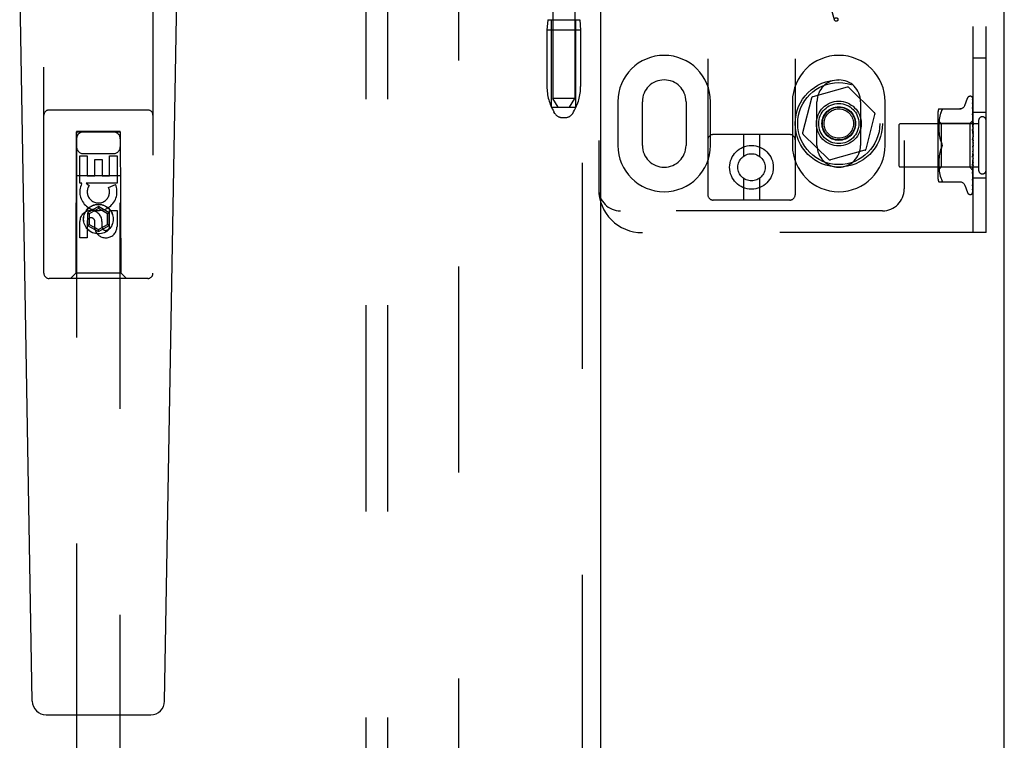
# Model space of a CAD drawing. Header units: inches. Extents: x 0 to 215, y 0 to 139.
# Tile 5 of 111: x 101.57 to 107.21, y 46.2 to 50.33. Entities that reach past the tile are written whole.
import ezdxf

# ---------------------------------------------------------------- set-up
doc = ezdxf.new("R2010")
doc.units = ezdxf.units.IN
doc.header["$LTSCALE"] = 11.804375
doc.header["$MEASUREMENT"] = 0
doc.linetypes.add('HIDDEN', pattern=[0.2, 0.1, -0.1])
doc.layers.get('0').update_dxf_attribs({"linetype": 'CONTINUOUS'})
for name, color, linetype in [('DEFAULT_2', 8, 'HIDDEN'), ('DOOR_ASSEMBLY', 7, 'CONTINUOUS'), ('SUBPANEL', 7, 'CONTINUOUS')]:
    doc.layers.add(name, color=color, linetype=linetype)

msp = doc.modelspace()

# ---------------------------------------------------------------- linework, layer by layer
at = {"color": 3, "linetype": 'Continuous'}
msp.add_line((107.2061, 8.9658), (107.2061, 94.7578), dxfattribs=at)
at = {"layer": 'DEFAULT_2', "color": 8, "linetype": 'HIDDEN'}
for p, q in [((104.0811, 91.4138), (104.0811, 12.3098)), ((105.5084, 54.829), (105.5084, 49.3285)), ((106.0084, 54.829), (106.0084, 49.3285)), ((107.0271, 49.1118), (107.0271, 54.6118)), ((107.1021, 49.1118), (107.1021, 54.6118)), ((104.8834, 54.3618), (104.8834, 49.3618)), ((106.6334, 54.3618), (106.6334, 49.3618)), ((104.6209, 53.3308), (104.6209, 49.8808)), ((104.7459, 53.3308), (104.7459, 49.8808)), ((106.2342, 50.3301), (106.1833, 50.5131)), ((104.5919, 50.3308), (104.5869, 50.2708)), ((104.5919, 50.3308), (104.7749, 50.3308)), ((104.6134, 49.8308), (104.6134, 50.3308)), ((104.7534, 49.8308), (104.7534, 50.3308)), ((104.7749, 50.3308), (104.7799, 50.2708)), ((104.7799, 50.2708), (104.5869, 50.2708)), ((104.5869, 50.2708), (104.5869, 49.9483)), ((104.7799, 50.2708), (104.7799, 49.9483)), ((107.1021, 50.1118), (107.0271, 50.1118)), ((106.3067, 49.9449), (106.1093, 49.8898)), ((106.4628, 49.799), (106.3164, 49.9424)), ((104.7459, 49.8808), (104.6209, 49.8808)), ((104.6509, 49.8308), (104.6209, 49.8808)), ((104.7159, 49.8308), (104.7459, 49.8808)), ((104.9928, 49.8618), (104.9928, 49.6118)), ((105.1334, 49.6118), (105.1334, 49.8618)), ((105.3834, 49.8618), (105.3834, 49.6118)), ((105.524, 49.6118), (105.524, 49.8618)), ((105.9928, 49.8618), (105.9928, 49.6118)), ((106.1023, 49.8827), (106.0513, 49.6842)), ((106.1334, 49.6118), (106.1334, 49.8618)), ((106.3834, 49.8618), (106.3834, 49.6118)), ((106.524, 49.6118), (106.524, 49.8618)), ((106.9796, 49.8398), (106.995, 49.8821)), ((107.0106, 49.893), (107.0115, 49.893)), ((107.0245, 49.8834), (107.0264, 49.7546)), ((107.0245, 49.8742), (107.0264, 49.7495)), ((107.0245, 49.8724), (107.0264, 49.7493)), ((107.0245, 49.8559), (107.0245, 49.8555)), ((107.0245, 49.8555), (107.0264, 49.7394)), ((107.0245, 49.8526), (107.0264, 49.7392)), ((104.6134, 49.8308), (104.7534, 49.8308)), ((104.6323, 49.7951), (104.6268, 49.8043)), ((104.7345, 49.7951), (104.74, 49.8043)), ((106.4145, 49.5909), (106.4655, 49.7894)), ((106.8251, 49.7914), (106.8251, 49.4322)), ((106.8306, 49.8201), (106.9599, 49.8201)), ((106.8394, 49.7883), (106.8369, 49.7788)), ((106.8425, 49.7971), (106.8394, 49.7882)), ((106.8424, 49.7971), (106.8461, 49.8055)), ((106.8461, 49.8055), (106.8473, 49.8083)), ((106.8483, 49.8107), (106.8473, 49.8083)), ((106.8483, 49.8107), (106.849, 49.8128)), ((107.0245, 49.828), (107.0245, 49.8279)), ((107.0253, 49.8219), (107.0245, 49.828)), ((107.0245, 49.8279), (107.0264, 49.7247)), ((107.0246, 49.8238), (107.0245, 49.8241)), ((107.0245, 49.824), (107.0264, 49.7243)), ((107.0245, 49.7924), (107.0245, 49.7926)), ((107.0245, 49.7926), (107.0264, 49.7059)), ((107.0257, 49.7812), (107.0245, 49.7924)), ((107.0245, 49.7878), (107.0264, 49.7054)), ((107.0261, 49.8149), (107.0253, 49.8219)), ((107.1021, 49.7993), (107.0271, 49.7993)), ((104.6752, 49.7708), (104.6916, 49.7708)), ((107.0591, 49.7358), (106.6121, 49.7358)), ((106.8451, 49.737), (106.8251, 49.757)), ((106.831, 49.7329), (106.8307, 49.7244)), ((106.8315, 49.7415), (106.831, 49.7328)), ((106.8323, 49.7504), (106.8315, 49.7415)), ((106.8334, 49.7598), (106.8323, 49.7504)), ((106.8349, 49.7693), (106.8334, 49.7598)), ((106.8369, 49.7789), (106.8349, 49.7693)), ((107.0081, 49.737), (106.8451, 49.737)), ((106.8451, 49.737), (106.8451, 49.4865)), ((107.0271, 49.756), (107.0081, 49.737)), ((107.0081, 49.737), (107.0081, 49.4865)), ((107.0245, 49.7504), (107.0245, 49.7507)), ((107.0245, 49.7507), (107.0264, 49.6836)), ((107.0261, 49.7334), (107.0245, 49.7504)), ((107.0245, 49.7452), (107.0264, 49.6831)), ((107.0265, 49.7731), (107.0257, 49.7812)), ((107.0271, 49.7223), (107.0261, 49.7334)), ((107.0264, 49.7546), (107.0264, 49.7546)), ((107.0264, 49.7546), (107.0264, 49.7546)), ((107.0271, 49.7525), (107.0264, 49.7495)), ((107.0264, 49.7495), (107.0264, 49.7494)), ((107.0264, 49.7493), (107.0264, 49.7495)), ((107.0271, 49.7439), (107.0264, 49.7394)), ((107.0264, 49.7394), (107.0264, 49.7392)), ((107.0264, 49.7392), (107.0264, 49.7394)), ((107.0271, 49.7355), (107.0264, 49.7392)), ((107.0271, 49.7306), (107.0264, 49.7247)), ((107.0271, 49.7668), (107.0265, 49.7731)), ((107.0591, 49.7538), (107.0591, 49.4698)), ((105.9784, 49.6735), (105.5384, 49.6735)), ((105.7134, 49.6735), (105.7134, 49.5497)), ((105.8034, 49.6735), (105.8034, 49.5497)), ((106.054, 49.6745), (106.2004, 49.5311)), ((106.6021, 49.7258), (106.6021, 49.4978)), ((106.8307, 49.7246), (106.8306, 49.7161)), ((106.8306, 49.7163), (106.8307, 49.7077)), ((106.8307, 49.7079), (106.831, 49.6991)), ((106.831, 49.6993), (106.8315, 49.6902)), ((106.8315, 49.6904), (106.8323, 49.6811)), ((106.8323, 49.6813), (106.8334, 49.6718)), ((107.0245, 49.7034), (107.0245, 49.7037)), ((107.0245, 49.7037), (107.0264, 49.6587)), ((107.0245, 49.7034), (107.0271, 49.6739)), ((107.0245, 49.6977), (107.0264, 49.6582)), ((107.0264, 49.7247), (107.0264, 49.7244)), ((107.0264, 49.7243), (107.0264, 49.7247)), ((107.0271, 49.7193), (107.0264, 49.7244)), ((107.0271, 49.713), (107.0264, 49.7059)), ((107.0264, 49.7059), (107.0264, 49.7055)), ((107.0264, 49.7054), (107.0264, 49.7059)), ((107.0271, 49.6991), (107.0264, 49.7055)), ((107.0271, 49.6917), (107.0264, 49.6838)), ((107.0264, 49.6835), (107.0264, 49.6838)), ((107.0264, 49.6836), (107.0264, 49.6833)), ((107.0264, 49.6831), (107.0264, 49.6835)), ((107.0271, 49.6758), (107.0264, 49.6833)), ((106.8334, 49.672), (106.8349, 49.6624)), ((106.8349, 49.6625), (106.8369, 49.653)), ((106.8368, 49.6531), (106.8393, 49.6438)), ((106.8393, 49.6439), (106.8424, 49.6349)), ((106.8424, 49.635), (106.8461, 49.6264)), ((107.0245, 49.6531), (107.0271, 49.6232)), ((107.0245, 49.6467), (107.0255, 49.6386)), ((107.0271, 49.6675), (107.0264, 49.659)), ((107.0264, 49.6582), (107.0264, 49.659)), ((107.0264, 49.6587), (107.0264, 49.6585)), ((107.0271, 49.6502), (107.0264, 49.6585)), ((107.0271, 49.6413), (107.0264, 49.6325)), ((106.4075, 49.5837), (106.2101, 49.5286)), ((106.8349, 49.5611), (106.8334, 49.5516)), ((106.8369, 49.5705), (106.8349, 49.561)), ((106.8393, 49.5797), (106.8368, 49.5704)), ((106.8424, 49.5886), (106.8461, 49.5972)), ((107.0264, 49.5786), (107.0245, 49.551)), ((107.0264, 49.578), (107.0245, 49.5448)), ((107.0245, 49.545), (107.0271, 49.5749)), ((107.0264, 49.6065), (107.0256, 49.6055)), ((107.0263, 49.6064), (107.0264, 49.6064)), ((107.0271, 49.6141), (107.0264, 49.6052)), ((107.0264, 49.6064), (107.0265, 49.6066)), ((107.0271, 49.5958), (107.0264, 49.6047)), ((107.0271, 49.5867), (107.0264, 49.5782)), ((107.0264, 49.5786), (107.0264, 49.5777)), ((107.0264, 49.578), (107.0264, 49.5782)), ((107.0271, 49.5689), (107.0264, 49.5777)), ((107.0271, 49.6083), (107.0269, 49.6079)), ((106.8307, 49.5159), (106.8306, 49.5073)), ((106.8306, 49.5074), (106.8307, 49.499)), ((106.831, 49.5245), (106.8307, 49.5157)), ((106.8315, 49.5333), (106.831, 49.5243)), ((106.8323, 49.5424), (106.8315, 49.5331)), ((106.8334, 49.5518), (106.8323, 49.5423)), ((107.0264, 49.5526), (107.0245, 49.5016)), ((107.0264, 49.5521), (107.0245, 49.4959)), ((107.0245, 49.5448), (107.0245, 49.545)), ((107.0264, 49.5289), (107.0245, 49.4564)), ((107.0264, 49.5284), (107.0245, 49.4512)), ((107.0245, 49.4961), (107.0271, 49.5251)), ((107.0264, 49.5082), (107.0245, 49.4167)), ((107.0264, 49.5078), (107.0245, 49.4124)), ((107.0271, 49.5603), (107.0264, 49.5524)), ((107.0264, 49.5526), (107.0264, 49.5519)), ((107.0264, 49.5521), (107.0264, 49.5524)), ((107.0271, 49.5437), (107.0264, 49.5519)), ((107.0271, 49.5357), (107.0264, 49.5288)), ((107.0264, 49.5289), (107.0264, 49.5283)), ((107.0264, 49.5284), (107.0264, 49.5288)), ((107.0271, 49.5208), (107.0264, 49.5283)), ((107.0271, 49.5139), (107.0264, 49.5081)), ((107.0264, 49.5082), (107.0264, 49.5077)), ((107.0264, 49.5078), (107.0264, 49.5081)), ((107.0271, 49.5013), (107.0264, 49.5077)), ((107.0591, 49.4878), (106.6121, 49.4878)), ((106.8451, 49.4865), (106.8251, 49.4665)), ((106.8307, 49.4991), (106.831, 49.4906)), ((106.831, 49.4907), (106.8315, 49.482)), ((106.8315, 49.4821), (106.8323, 49.4731)), ((106.8323, 49.4732), (106.8334, 49.4638)), ((106.8334, 49.4638), (106.8349, 49.4542)), ((106.8349, 49.4543), (106.8369, 49.4447)), ((107.0081, 49.4865), (106.8451, 49.4865)), ((107.0264, 49.4683), (107.0081, 49.4865)), ((107.0245, 49.4959), (107.0245, 49.4961)), ((107.0264, 49.4913), (107.0245, 49.3842)), ((107.0264, 49.491), (107.0245, 49.3808)), ((107.0264, 49.4787), (107.0245, 49.3599)), ((107.0264, 49.4785), (107.0245, 49.3576)), ((107.0264, 49.471), (107.0245, 49.3435)), ((107.0245, 49.4512), (107.0245, 49.4514)), ((107.0261, 49.4677), (107.0271, 49.4784)), ((107.0271, 49.4956), (107.0264, 49.4912)), ((107.0264, 49.4913), (107.0264, 49.4909)), ((107.0264, 49.491), (107.0264, 49.4912)), ((107.0271, 49.4857), (107.0264, 49.4909)), ((107.0271, 49.4815), (107.0264, 49.4787)), ((107.0264, 49.4787), (107.0264, 49.4785)), ((107.0264, 49.4785), (107.0264, 49.4787)), ((107.0271, 49.4747), (107.0264, 49.4785)), ((107.0264, 49.471), (107.0264, 49.4708)), ((107.0264, 49.4709), (107.0264, 49.4709)), ((107.0271, 49.4676), (107.0264, 49.4683)), ((107.0264, 49.4683), (107.0264, 49.4683)), ((105.7134, 49.4222), (105.7134, 49.2985)), ((105.8034, 49.4222), (105.8034, 49.2985)), ((106.8306, 49.4034), (106.9599, 49.4034)), ((106.8369, 49.4447), (106.8394, 49.4353)), ((106.8394, 49.4354), (106.8425, 49.4265)), ((106.8424, 49.4265), (106.8461, 49.418)), ((106.8473, 49.4036), (106.8461, 49.4034)), ((107.0245, 49.4124), (107.0245, 49.4124)), ((107.0257, 49.4229), (107.0265, 49.4305)), ((107.0265, 49.4305), (107.0271, 49.4365)), ((107.1021, 49.4243), (107.0271, 49.4243)), ((106.9796, 49.3838), (106.995, 49.3415)), ((107.0228, 49.335), (107.0229, 49.3351)), ((107.0245, 49.3576), (107.0244, 49.3569)), ((107.0245, 49.3806), (107.0253, 49.386)), ((107.0245, 49.3842), (107.0245, 49.384)), ((107.0245, 49.3808), (107.0245, 49.3807)), ((107.0245, 49.3807), (107.0245, 49.3806)), ((105.9784, 49.2985), (105.5384, 49.2985)), ((107.0106, 49.3305), (107.0115, 49.3305)), ((106.5084, 49.2368), (105.0084, 49.2368)), ((107.1021, 49.1118), (105.1334, 49.1118))]:
    msp.add_line(p, q, dxfattribs=at)
for points in [[(107.0237, 49.8856), (107.0237, 49.8857), (107.0237, 49.8857), (107.0237, 49.8857), (107.0238, 49.8855), (107.0239, 49.8853), (107.0241, 49.8849), (107.0243, 49.8844), (107.0244, 49.8838), (107.0245, 49.8832), (107.0245, 49.8828)], [(107.0271, 49.8796), (107.0271, 49.8798), (107.0268, 49.8804), (107.0265, 49.8811), (107.0262, 49.8817), (107.0259, 49.8823), (107.0256, 49.8828), (107.0253, 49.8833), (107.025, 49.8838), (107.0247, 49.8843), (107.0245, 49.8847), (107.0242, 49.885), (107.0237, 49.8856)], [(107.0238, 49.8861), (107.024, 49.8858), (107.0242, 49.8853), (107.0243, 49.8847), (107.0245, 49.884), (107.0245, 49.8834)], [(107.0271, 49.8763), (107.0268, 49.878), (107.0263, 49.8796), (107.0259, 49.8811), (107.0254, 49.8826), (107.0248, 49.884), (107.0243, 49.8853), (107.0238, 49.8861)], [(107.0244, 49.8736), (107.0243, 49.8737), (107.0243, 49.8738), (107.0242, 49.8738), (107.0243, 49.8737), (107.0244, 49.8735), (107.0244, 49.8731), (107.0245, 49.8727), (107.0245, 49.8724)], [(107.0244, 49.8753), (107.0244, 49.8751), (107.0245, 49.8746), (107.0245, 49.8742)], [(107.0271, 49.8614), (107.0269, 49.8631), (107.0265, 49.8654), (107.026, 49.8677), (107.0256, 49.8698), (107.0252, 49.8719), (107.0247, 49.8739), (107.0244, 49.8753)], [(107.0246, 49.8731), (107.0245, 49.8734), (107.0244, 49.8736)], [(107.0245, 49.853), (107.0245, 49.853), (107.0244, 49.8531), (107.0245, 49.853), (107.0245, 49.8528), (107.0245, 49.8526)], [(107.0271, 49.8376), (107.0269, 49.8395), (107.0265, 49.8425), (107.0261, 49.8454), (107.0257, 49.8483), (107.0252, 49.8511), (107.0248, 49.8539), (107.0245, 49.8559)], [(107.0251, 49.8517), (107.0248, 49.8521), (107.0247, 49.8525), (107.0245, 49.8528), (107.0245, 49.853)], [(107.0271, 49.8678), (107.0271, 49.8681), (107.0268, 49.8688), (107.0265, 49.8694), (107.0262, 49.8701), (107.026, 49.8707), (107.0257, 49.8712), (107.0254, 49.8718), (107.0251, 49.8723), (107.0246, 49.8731)], [(107.0271, 49.847), (107.027, 49.8475), (107.0266, 49.8483), (107.0263, 49.8491), (107.026, 49.8498), (107.0257, 49.8505), (107.0251, 49.8517)], [(107.0271, 49.882), (107.0268, 49.883), (107.0264, 49.8838), (107.0263, 49.884)], [(106.8461, 49.8201), (106.8473, 49.8199), (106.8483, 49.8194), (106.849, 49.8186), (106.8494, 49.8175), (106.8495, 49.8162), (106.8494, 49.8147), (106.849, 49.8128)], [(106.9794, 49.8393), (106.9786, 49.8374), (106.9769, 49.8341), (106.9748, 49.8311), (106.9723, 49.8283), (106.9694, 49.8259), (106.9663, 49.8238), (106.9629, 49.8222), (106.9593, 49.821), (106.9557, 49.8203), (106.952, 49.8201)], [(107.0256, 49.7844), (107.0253, 49.7851), (107.0251, 49.7858), (107.0248, 49.7864), (107.0247, 49.7869), (107.0246, 49.7873), (107.0245, 49.7876), (107.0245, 49.7878)], [(107.0271, 49.8176), (107.0269, 49.8183), (107.0265, 49.8192), (107.0262, 49.82), (107.0258, 49.8208), (107.0255, 49.8215), (107.0252, 49.8221), (107.025, 49.8227), (107.0247, 49.8233), (107.0246, 49.8237), (107.0246, 49.8238)], [(107.0271, 49.8057), (107.0269, 49.8078), (107.0261, 49.8149)], [(107.0264, 49.7398), (107.0257, 49.7413), (107.0254, 49.742), (107.0251, 49.7428), (107.0249, 49.7434), (107.0247, 49.7441), (107.0246, 49.7446), (107.0245, 49.7451), (107.0245, 49.7452)], [(107.0271, 49.781), (107.027, 49.7814), (107.0266, 49.7822), (107.0263, 49.783), (107.0256, 49.7844)], [(107.0271, 49.756), (107.0269, 49.7557), (107.0268, 49.7554), (107.0266, 49.755), (107.0264, 49.7546)], [(107.0271, 49.7557), (107.0269, 49.7553), (107.0267, 49.7551), (107.0265, 49.7549), (107.0264, 49.7547), (107.0264, 49.7546), (107.0264, 49.7546)], [(107.0271, 49.755), (107.0269, 49.7548), (107.0267, 49.7547), (107.0265, 49.7546), (107.0264, 49.7545), (107.0264, 49.7546), (107.0264, 49.7546)], [(107.0271, 49.7542), (107.0269, 49.7544), (107.0268, 49.7545), (107.0266, 49.7545), (107.0264, 49.7546)], [(107.0271, 49.7511), (107.0269, 49.7507), (107.0267, 49.7503), (107.0265, 49.75), (107.0264, 49.7497), (107.0264, 49.7495), (107.0264, 49.7495)], [(107.0271, 49.7473), (107.0269, 49.7479), (107.0268, 49.7484), (107.0266, 49.7489), (107.0264, 49.7494)], [(107.0271, 49.7492), (107.0269, 49.7491), (107.0267, 49.7491), (107.0265, 49.7491), (107.0264, 49.7492), (107.0264, 49.7493)], [(107.0271, 49.7415), (107.0269, 49.741), (107.0267, 49.7405), (107.0265, 49.7401), (107.0264, 49.7398), (107.0264, 49.7395), (107.0264, 49.7394)], [(107.0271, 49.7383), (107.0268, 49.7391), (107.0264, 49.7398)], [(107.0271, 49.7384), (107.0269, 49.7385), (107.0267, 49.7385), (107.0265, 49.7387), (107.0264, 49.7389), (107.0264, 49.7392)], [(107.0271, 49.6911), (107.0271, 49.6913), (107.0267, 49.6919), (107.0264, 49.6925), (107.0261, 49.6931), (107.0258, 49.6937), (107.0255, 49.6944), (107.0252, 49.695), (107.0249, 49.6957), (107.0247, 49.6964), (107.0246, 49.6971), (107.0245, 49.6977)], [(107.0271, 49.7272), (107.0269, 49.7266), (107.0267, 49.7261), (107.0265, 49.7256), (107.0264, 49.7252), (107.0264, 49.7248), (107.0264, 49.7247)], [(107.0271, 49.7231), (107.0269, 49.7232), (107.0267, 49.7234), (107.0265, 49.7237), (107.0264, 49.724), (107.0264, 49.7243)], [(107.0271, 49.7087), (107.0269, 49.7081), (107.0267, 49.7076), (107.0265, 49.707), (107.0264, 49.7065), (107.0264, 49.706), (107.0264, 49.7059)], [(107.0271, 49.7037), (107.0269, 49.704), (107.0267, 49.7043), (107.0265, 49.7046), (107.0264, 49.705), (107.0264, 49.7054)], [(107.0271, 49.6868), (107.0269, 49.6862), (107.0267, 49.6855), (107.0265, 49.6849), (107.0264, 49.6844), (107.0264, 49.6838), (107.0264, 49.6836)], [(107.0271, 49.681), (107.0269, 49.6813), (107.0267, 49.6817), (107.0265, 49.6821), (107.0264, 49.6825), (107.0264, 49.683), (107.0264, 49.6831)], [(106.8461, 49.6264), (106.8466, 49.6251), (106.8472, 49.6238), (106.8477, 49.6224), (106.8481, 49.6209)], [(106.8495, 49.6118), (106.8494, 49.6142), (106.8491, 49.6166), (106.8486, 49.6191), (106.848, 49.6216), (106.8471, 49.624), (106.8461, 49.6264)], [(106.8486, 49.6194), (106.8489, 49.6179), (106.8492, 49.6163), (106.8493, 49.6148), (106.8495, 49.6133), (106.8495, 49.6118)], [(107.0271, 49.6414), (107.027, 49.6415), (107.0268, 49.6419), (107.0266, 49.6423), (107.0263, 49.6426), (107.026, 49.643), (107.0258, 49.6434), (107.0255, 49.6439), (107.0252, 49.6444), (107.025, 49.645), (107.0248, 49.6457), (107.0246, 49.6463), (107.0245, 49.6468)], [(107.0255, 49.6386), (107.0261, 49.6335), (107.0264, 49.6312)], [(107.0271, 49.6621), (107.0269, 49.6615), (107.0267, 49.6609), (107.0265, 49.6602), (107.0264, 49.6596), (107.0264, 49.659), (107.0264, 49.6587)], [(107.0271, 49.6558), (107.0269, 49.6562), (107.0267, 49.6567), (107.0265, 49.6572), (107.0264, 49.6578), (107.0264, 49.6582)], [(107.0271, 49.6356), (107.0269, 49.635), (107.0267, 49.6344), (107.0265, 49.6338), (107.0264, 49.6332), (107.0264, 49.6325), (107.0264, 49.6319)], [(107.0264, 49.6312), (107.0264, 49.6319), (107.0264, 49.6325)], [(107.0271, 49.629), (107.0269, 49.6295), (107.0267, 49.6301), (107.0265, 49.6306), (107.0264, 49.6312)], [(106.8461, 49.5972), (106.8424, 49.5886), (106.8393, 49.5797)], [(106.8461, 49.5972), (106.8471, 49.5996), (106.848, 49.602), (106.8486, 49.6045), (106.8491, 49.607), (106.8494, 49.6094), (106.8495, 49.6118)], [(106.848, 49.6022), (106.8474, 49.6005), (106.8468, 49.5988), (106.8461, 49.5972)], [(106.8495, 49.6118), (106.8494, 49.6099), (106.8493, 49.6079), (106.849, 49.606), (106.8485, 49.6041)], [(107.0256, 49.6055), (107.0254, 49.6052), (107.0252, 49.6047), (107.025, 49.6043), (107.0248, 49.6038), (107.0246, 49.6032), (107.0245, 49.6026), (107.0245, 49.602), (107.0245, 49.6014)], [(107.0269, 49.6079), (107.0267, 49.6075), (107.0265, 49.607), (107.0263, 49.6066), (107.026, 49.6062), (107.0258, 49.6058), (107.0256, 49.6055)], [(107.0256, 49.6055), (107.0256, 49.6056), (107.0257, 49.6057), (107.0258, 49.6058), (107.0259, 49.6059), (107.026, 49.606), (107.026, 49.6061), (107.0261, 49.6061), (107.0261, 49.6062), (107.0262, 49.6063), (107.0262, 49.6063), (107.0263, 49.6064)], [(107.0269, 49.6079), (107.0269, 49.6077), (107.0267, 49.6071), (107.0265, 49.6065), (107.0264, 49.6059), (107.0264, 49.6053), (107.0264, 49.6047)], [(107.0271, 49.6016), (107.0269, 49.6022), (107.0267, 49.6028), (107.0265, 49.6034), (107.0264, 49.604), (107.0264, 49.6046), (107.0264, 49.6052)], [(107.0271, 49.581), (107.0269, 49.5805), (107.0267, 49.58), (107.0265, 49.5795), (107.0264, 49.5789), (107.0264, 49.5786)], [(107.0271, 49.5745), (107.0269, 49.5751), (107.0267, 49.5758), (107.0265, 49.5764), (107.0264, 49.577), (107.0264, 49.5776), (107.0264, 49.578)], [(107.0265, 49.6066), (107.0265, 49.6066), (107.0266, 49.6067), (107.0267, 49.6068), (107.0268, 49.607), (107.0269, 49.6071), (107.0271, 49.6073), (107.0271, 49.6074)], [(107.0245, 49.551), (107.0245, 49.5511), (107.0246, 49.5517), (107.0248, 49.5524), (107.025, 49.5531), (107.0252, 49.5537), (107.0255, 49.5543), (107.0258, 49.5548), (107.0261, 49.5553), (107.0267, 49.5563)], [(107.0245, 49.5016), (107.0245, 49.5017), (107.0246, 49.5023), (107.0247, 49.5029), (107.0249, 49.5036), (107.0252, 49.5043), (107.0255, 49.505), (107.0258, 49.5057)], [(107.0258, 49.5057), (107.0265, 49.5071), (107.0268, 49.5078), (107.0271, 49.5084)], [(107.0271, 49.5549), (107.0269, 49.5545), (107.0267, 49.5541), (107.0265, 49.5536), (107.0264, 49.553), (107.0264, 49.5526)], [(107.0271, 49.5488), (107.0269, 49.5495), (107.0267, 49.5501), (107.0265, 49.5507), (107.0264, 49.5513), (107.0264, 49.5519), (107.0264, 49.5521)], [(107.0271, 49.5308), (107.0269, 49.5305), (107.0267, 49.5302), (107.0265, 49.5298), (107.0264, 49.5293), (107.0264, 49.5289)], [(107.0271, 49.5254), (107.0269, 49.526), (107.0267, 49.5266), (107.0265, 49.5272), (107.0264, 49.5278), (107.0264, 49.5283), (107.0264, 49.5284)], [(107.0271, 49.5097), (107.0269, 49.5095), (107.0267, 49.5093), (107.0265, 49.5089), (107.0264, 49.5086), (107.0264, 49.5082)], [(107.0271, 49.5051), (107.0269, 49.5057), (107.0267, 49.5062), (107.0265, 49.5068), (107.0264, 49.5073), (107.0264, 49.5077), (107.0264, 49.5078)], [(107.0267, 49.5563), (107.027, 49.5568), (107.0271, 49.5571)], [(107.0264, 49.4683), (107.0245, 49.3392), (107.0245, 49.3388), (107.0244, 49.3384), (107.0244, 49.338), (107.0243, 49.3377), (107.0242, 49.3373), (107.024, 49.337), (107.0239, 49.3366), (107.0238, 49.3363), (107.0236, 49.3361), (107.0234, 49.3358), (107.0233, 49.3356), (107.0231, 49.3353), (107.023, 49.3352), (107.0229, 49.3351), (107.0228, 49.3351), (107.0228, 49.335)], [(107.0245, 49.4514), (107.0248, 49.4546), (107.0261, 49.4677)], [(107.0245, 49.4563), (107.0245, 49.4567), (107.0246, 49.4571), (107.0248, 49.4577), (107.025, 49.4584), (107.0253, 49.4591), (107.0256, 49.4599)], [(107.0256, 49.4599), (107.0264, 49.4615), (107.0267, 49.4623), (107.0271, 49.4631), (107.0271, 49.4633)], [(107.0271, 49.4923), (107.0269, 49.4922), (107.0267, 49.492), (107.0265, 49.4918), (107.0264, 49.4916), (107.0264, 49.4913)], [(107.0271, 49.4887), (107.0269, 49.4892), (107.0267, 49.4897), (107.0265, 49.4901), (107.0264, 49.4905), (107.0264, 49.4909), (107.0264, 49.491)], [(107.0271, 49.4791), (107.0269, 49.4792), (107.0267, 49.4791), (107.0265, 49.4791), (107.0264, 49.4789), (107.0264, 49.4787)], [(107.0271, 49.4767), (107.0269, 49.4771), (107.0267, 49.4775), (107.0265, 49.4779), (107.0264, 49.4782), (107.0264, 49.4785), (107.0264, 49.4785)], [(107.0271, 49.4722), (107.0269, 49.4718), (107.0268, 49.4715), (107.0266, 49.4712), (107.0264, 49.4709)], [(107.0271, 49.4708), (107.0269, 49.471), (107.0267, 49.471), (107.0265, 49.4711), (107.0264, 49.4711), (107.0264, 49.471)], [(107.0271, 49.4695), (107.0269, 49.4699), (107.0267, 49.4702), (107.0265, 49.4705), (107.0264, 49.4707), (107.0264, 49.4708), (107.0264, 49.4709)], [(107.0271, 49.4687), (107.0269, 49.4692), (107.0268, 49.4697), (107.0266, 49.4702), (107.0264, 49.4708)], [(107.0271, 49.4678), (107.0269, 49.4679), (107.0268, 49.468), (107.0266, 49.4681), (107.0264, 49.4683)], [(106.8461, 49.418), (106.8473, 49.4153), (106.8483, 49.4128), (106.849, 49.4107), (106.8494, 49.4089), (106.8495, 49.4074), (106.8494, 49.406)], [(106.8473, 49.4036), (106.8483, 49.4042), (106.849, 49.405), (106.8494, 49.406)], [(106.952, 49.4034), (106.9557, 49.4032), (106.9593, 49.4025), (106.9629, 49.4013), (106.9663, 49.3997), (106.9694, 49.3977), (106.9723, 49.3952), (106.9748, 49.3925), (106.9769, 49.3894), (106.9786, 49.3862), (106.9794, 49.3843)], [(107.0245, 49.4124), (107.0248, 49.4152), (107.0257, 49.4229)], [(107.0245, 49.4167), (107.0245, 49.4168), (107.0245, 49.4171), (107.0246, 49.4174), (107.0248, 49.4179), (107.025, 49.4185), (107.0253, 49.4191), (107.0256, 49.4198), (107.0263, 49.4213)], [(107.0253, 49.386), (107.0257, 49.3892), (107.0261, 49.3925), (107.0265, 49.3957), (107.0269, 49.3989), (107.0271, 49.401)], [(107.0263, 49.4213), (107.0266, 49.422), (107.0269, 49.4229), (107.0271, 49.4234)], [(107.0227, 49.3349), (107.0235, 49.3357), (107.0244, 49.3368), (107.0251, 49.338), (107.0257, 49.3392), (107.0262, 49.3404), (107.0267, 49.3417), (107.0271, 49.3432)], [(107.0229, 49.3351), (107.023, 49.3352), (107.0232, 49.3354)], [(107.0232, 49.3354), (107.0233, 49.3355), (107.0234, 49.3356), (107.0235, 49.3358), (107.0237, 49.336), (107.0239, 49.3361), (107.024, 49.3363), (107.0242, 49.3365), (107.0244, 49.3367), (107.0245, 49.337), (107.0247, 49.3372), (107.0249, 49.3374), (107.0251, 49.3377), (107.0252, 49.338), (107.0254, 49.3382), (107.0256, 49.3385), (107.0258, 49.3388), (107.0259, 49.3391), (107.0261, 49.3394), (107.0263, 49.3398), (107.0264, 49.3401), (107.0266, 49.3404), (107.0268, 49.3408), (107.0269, 49.3411), (107.0271, 49.3415), (107.0271, 49.3417)], [(107.0241, 49.3427), (107.024, 49.3427), (107.0241, 49.3427), (107.0242, 49.3428), (107.0243, 49.3431), (107.0248, 49.3439)], [(107.0245, 49.3447), (107.0245, 49.3443), (107.0244, 49.3438), (107.0243, 49.3433), (107.0242, 49.343), (107.0241, 49.3427), (107.0241, 49.3427)], [(107.0242, 49.3418), (107.0246, 49.3429), (107.0251, 49.3446), (107.0255, 49.3463), (107.026, 49.3481), (107.0264, 49.3499), (107.0268, 49.3519), (107.0271, 49.3535)], [(107.0245, 49.3435), (107.0245, 49.343), (107.0244, 49.3424), (107.0242, 49.3419), (107.0242, 49.3418)], [(107.0244, 49.3569), (107.0248, 49.3585), (107.0252, 49.361), (107.0257, 49.3634), (107.0261, 49.366), (107.0265, 49.3685), (107.0269, 49.3711), (107.0271, 49.373)], [(107.0244, 49.3591), (107.0244, 49.3591), (107.0244, 49.359), (107.0244, 49.3591), (107.0245, 49.3593), (107.0247, 49.3596), (107.0249, 49.36), (107.0254, 49.3611)], [(107.0245, 49.3599), (107.0245, 49.3596), (107.0244, 49.3593), (107.0244, 49.3591)], [(107.0245, 49.384), (107.0245, 49.3841), (107.0246, 49.3842), (107.0247, 49.3846), (107.0249, 49.385), (107.0251, 49.3856), (107.0254, 49.3862), (107.0257, 49.3868), (107.026, 49.3875), (107.0264, 49.3883), (107.0267, 49.3892), (107.0271, 49.3901), (107.0271, 49.3903)], [(107.0248, 49.3439), (107.0251, 49.3444), (107.0254, 49.3449), (107.0257, 49.3455), (107.026, 49.3461), (107.0263, 49.3467), (107.0266, 49.3474), (107.0269, 49.3481), (107.0271, 49.3487)], [(107.0254, 49.3611), (107.0257, 49.3617), (107.026, 49.3623), (107.0263, 49.3629), (107.0266, 49.3636), (107.0269, 49.3644), (107.0271, 49.3651)]]:
    msp.add_lwpolyline(points, dxfattribs=at)
for centre, radius in [((106.2438, 50.3328), 0.01), ((106.2584, 49.7368), 0.25), ((106.2584, 49.7368), 0.235), ((106.2584, 49.7368), 0.128), ((106.2584, 49.7368), 0.115), ((106.2584, 49.7368), 0.0965), ((106.2584, 49.7368), 0.095), ((106.2584, 49.7368), 0.094), ((106.2584, 49.7368), 0.084), ((105.7584, 49.486), 0.125), ((105.7584, 49.486), 0.078)]:
    msp.add_circle(centre, radius, dxfattribs=at)
for centre, radius, start, end in [((105.2584, 49.8618), 0.2656, 0, 180), ((106.2584, 49.8618), 0.2656, 0, 180), ((105.2584, 49.8618), 0.125, 0, 180), ((106.2584, 49.8618), 0.125, 0, 180), ((104.8669, 49.9483), 0.28, 180, 210.9637), ((104.4999, 49.9483), 0.28, 329.0363, 360), ((106.3094, 49.9353), 0.01, 45.598, 105.5937), ((106.112, 49.8802), 0.01, 105.5983, 165.5941), ((107.0106, 49.8764), 0.0167, 90, 160), ((107.0115, 49.8764), 0.0167, 27.1488, 90), ((104.6752, 49.8208), 0.05, 210.9637, 270), ((104.6916, 49.8208), 0.05, 270, 329.0363), ((106.4558, 49.7919), 0.01, 345.5987, 45.5935), ((106.9027, 49.7914), 0.0776, 157.9239, 180), ((106.6121, 49.7258), 0.01, 90, 180), ((107.0806, 49.7538), 0.0215, 0, 180), ((105.5384, 49.6435), 0.03, 90, 180), ((105.9784, 49.6435), 0.03, 0, 90), ((106.061, 49.6817), 0.01, 165.5987, 225.5935), ((105.2584, 49.6118), 0.2656, 180, 360), ((105.2584, 49.6118), 0.125, 180, 360), ((106.2584, 49.6118), 0.2656, 180, 360), ((106.2584, 49.6118), 0.125, 180, 360), ((106.4048, 49.5934), 0.01, 285.5983, 345.5941), ((106.2074, 49.5383), 0.01, 225.598, 285.5937), ((106.6121, 49.4978), 0.01, 180, 270), ((107.0806, 49.4698), 0.0215, 180, 360), ((106.9027, 49.4322), 0.0776, 180, 202.0761), ((105.1334, 49.3618), 0.25, 180, 270), ((105.0084, 49.3618), 0.125, 180, 270), ((106.5084, 49.3618), 0.125, 270, 360), ((107.0106, 49.3472), 0.0167, 200, 270), ((107.0115, 49.3472), 0.0167, 270, 312.2353), ((105.5384, 49.3285), 0.03, 180, 270), ((105.9784, 49.3285), 0.03, 270, 360)]:
    msp.add_arc(centre, radius, start, end, dxfattribs=at)
at = {"layer": 'DOOR_ASSEMBLY', "color": 8, "linetype": 'HIDDEN'}
for p, q in [((104.7896, 92.0078), (104.7896, 11.7158)), ((101.7061, 48.8793), (101.7061, 50.7368)), ((102.3311, 50.7368), (102.3311, 48.8793)), ((102.3011, 49.8143), (101.7361, 49.8143)), ((101.8921, 49.6893), (101.8886, 48.8793)), ((101.8921, 49.6893), (102.1451, 49.6893)), ((102.1436, 49.691), (101.8936, 49.691)), ((101.8936, 49.691), (101.8936, 12.6893)), ((102.1436, 49.6878), (101.8936, 49.6878)), ((102.1436, 12.6893), (102.1436, 49.691)), ((102.1486, 48.8793), (102.1451, 49.6893)), ((101.9336, 49.5643), (102.1036, 49.5643)), ((101.9121, 49.5514), (101.9545, 49.5514)), ((101.9121, 49.3953), (101.9121, 49.5514)), ((101.9545, 49.5514), (101.9545, 49.4379)), ((101.998, 49.5301), (102.0404, 49.5301)), ((101.998, 49.4379), (101.998, 49.5301)), ((102.0404, 49.5301), (102.0404, 49.4379)), ((102.0828, 49.5514), (102.1253, 49.5514)), ((102.0828, 49.4379), (102.0828, 49.5514)), ((102.1253, 49.5514), (102.1253, 49.3953)), ((101.8911, 49.4393), (102.1462, 49.4393)), ((101.9243, 49.3953), (101.9121, 49.3953)), ((101.9226, 49.3918), (101.9243, 49.3953)), ((102.1253, 49.3953), (101.9477, 49.3953)), ((101.9477, 49.3953), (101.9662, 49.3823)), ((101.9545, 49.4379), (101.998, 49.4379)), ((102.0404, 49.4379), (102.0828, 49.4379)), ((102.0772, 49.3709), (102.1163, 49.3878)), ((102.0186, 49.2618), (101.9561, 49.2257)), ((101.9561, 49.2257), (101.9661, 49.2199)), ((101.9561, 49.2257), (101.9561, 49.1535)), ((102.0186, 49.2502), (101.9661, 49.2199)), ((102.0811, 49.2257), (102.0186, 49.2618)), ((102.0186, 49.2618), (102.0186, 49.2502)), ((102.0711, 49.2199), (102.0186, 49.2502)), ((102.0811, 49.2257), (102.0711, 49.2199)), ((102.0811, 49.1535), (102.0811, 49.2257)), ((102.0828, 49.239), (102.1253, 49.239)), ((102.0828, 49.1466), (102.0828, 49.239)), ((102.1253, 49.239), (102.1253, 49.1466)), ((101.9121, 49.0827), (101.9121, 49.1751)), ((101.9545, 49.1751), (101.9545, 49.0827)), ((101.9661, 49.2199), (101.9661, 49.1593)), ((101.998, 49.1328), (101.998, 49.1791)), ((102.039, 49.1751), (102.039, 49.1466)), ((102.0711, 49.1593), (102.0711, 49.2199)), ((101.9561, 49.1535), (101.9661, 49.1593)), ((101.9561, 49.1535), (102.0186, 49.1174)), ((101.9661, 49.1593), (102.0186, 49.129)), ((102.0186, 49.129), (102.0711, 49.1593)), ((102.0186, 49.1174), (102.0811, 49.1535)), ((102.0186, 49.1174), (102.0186, 49.129)), ((102.0811, 49.1535), (102.0711, 49.1593)), ((101.9545, 49.0827), (101.9121, 49.0827)), ((102.3011, 48.8493), (101.7361, 48.8493)), ((101.8886, 48.8793), (101.8586, 48.8493)), ((102.1486, 48.8793), (101.8886, 48.8793)), ((102.1486, 48.8793), (102.1786, 48.8493))]:
    msp.add_line(p, q, dxfattribs=at)
at = {"layer": 'DOOR_ASSEMBLY', "color": 3, "linetype": 'Continuous'}
msp.add_line((104.8936, 92.0078), (104.8936, 11.7158), dxfattribs=at)
at = {"layer": 'DOOR_ASSEMBLY', "color": 7, "linetype": 'Continuous'}
for p, q in [((101.6401, 46.4273), (101.5679, 50.5667)), ((102.3972, 46.4273), (102.4694, 50.5667)), ((101.7189, 46.35), (102.3184, 46.35))]:
    msp.add_line(p, q, dxfattribs=at)
at = {"layer": 'DOOR_ASSEMBLY', "color": 8, "linetype": 'HIDDEN'}
for radius in [0.085, 0.0845]:
    msp.add_circle((102.0186, 49.1893), radius, dxfattribs=at)
for centre, radius, start, end in [((101.7361, 49.7843), 0.03, 90, 180), ((102.3011, 49.7843), 0.03, 0, 90), ((101.9336, 49.6493), 0.04, 90, 180), ((102.1036, 49.6493), 0.04, 0, 90), ((101.9336, 49.6043), 0.04, 180, 270), ((102.1036, 49.6043), 0.04, 270, 360), ((102.0185, 49.3455), 0.1065, 154.2636, 23.4027), ((102.0185, 49.3455), 0.0639, 144.8895, 23.4026), ((101.9755, 49.1751), 0.0635, 0, 180), ((101.9764, 49.1751), 0.0219, 10.307, 180), ((102.0609, 49.1465), 0.0644, 192.2995, 0.0775), ((102.0609, 49.1466), 0.0219, 179.9011, 360), ((101.7361, 48.8793), 0.03, 180, 270), ((102.3011, 48.8793), 0.03, 270, 360)]:
    msp.add_arc(centre, radius, start, end, dxfattribs=at)
at = {"layer": 'DOOR_ASSEMBLY', "color": 7, "linetype": 'Continuous'}
for centre, start, end in [((101.7189, 46.4287), 181, 270), ((102.3184, 46.4287), 270, 359)]:
    msp.add_arc(centre, 0.0787, start, end, dxfattribs=at)
at = {"layer": 'SUBPANEL', "color": 8, "linetype": 'HIDDEN'}
for p, q in [((103.5499, 88.8305), (103.5499, 14.893)), ((103.6749, 88.8305), (103.6749, 14.893))]:
    msp.add_line(p, q, dxfattribs=at)

doc.saveas('drawing.dxf')
